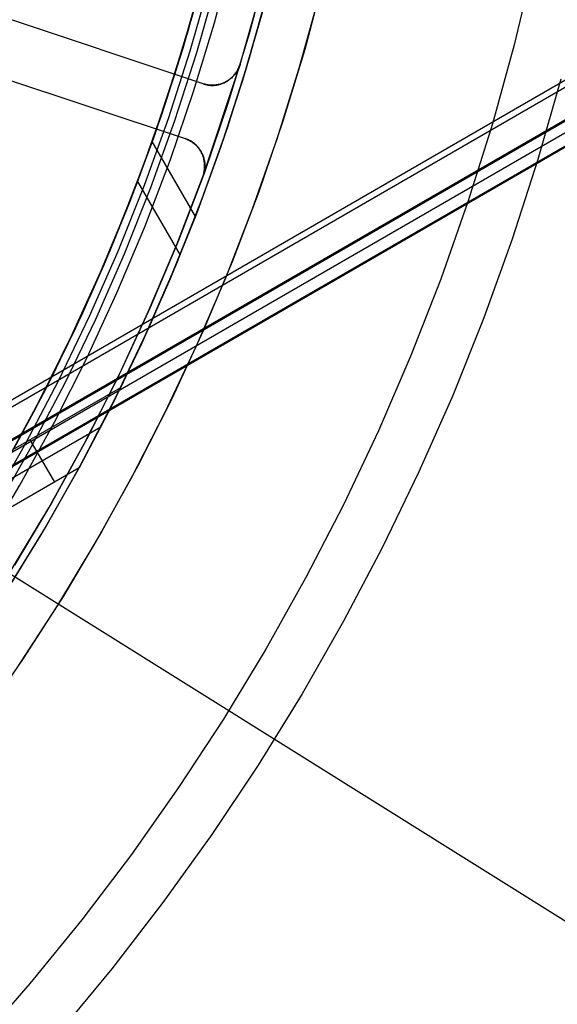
# Model space of a CAD drawing. Header units: millimetres. Extents: x 6049 to 7254, y -11340 to -10297.
# Tile 180 of 237: x 6714 to 6733, y -10734 to -10700. Entities that reach past the tile are written whole.
import ezdxf

# ---------------------------------------------------------------- set-up
doc = ezdxf.new("R2010")
doc.units = ezdxf.units.MM
doc.layers.add('color', color=7, linetype='Continuous')
doc.layers.add('luz', color=7, linetype='Continuous')

msp = doc.modelspace()

# ---------------------------------------------------------------- linework, layer by layer
at = {"color": 8, "true_color": 0x7f7f7f}
for p, q in [((6707.281, -10716.435, 82.524), (7252.877, -10401.435, 82.524)), ((6707.393, -10716.63, 82.55), (7252.989, -10401.63, 82.55)), ((7253.477, -10402.474, 81.775), (6707.881, -10717.474, 81.775)), ((7253.496, -10402.506, 77.165), (6707.9, -10717.506, 77.165)), ((7253.673, -10402.815, 80.07), (6708.077, -10717.815, 80.07)), ((7253.87, -10403.155, 78.365), (6708.274, -10718.155, 78.365)), ((6708.287, -10718.178, 78.14), (7253.883, -10403.178, 78.14)), ((6720.663, -10699.729, 46.475), (6721.302, -10697.327, 46.475)), ((6720.663, -10699.729, 46.475), (6721.302, -10697.327, 46.475)), ((6719.762, -10699.969, 67.912), (6720.404, -10697.618, 67.912)), ((6720.237, -10698.26, 89.35), (6719.57, -10700.616, 89.35)), ((6720.237, -10698.26, 46.475), (6719.57, -10700.616, 46.475)), ((6719.632, -10700.399, 88.1), (6720.285, -10698.066, 88.1)), ((6719.827, -10700.694, 89.031), (6720.497, -10698.329, 89.031)), ((6719.827, -10700.694, 89.031), (6720.497, -10698.329, 89.031)), ((6720.05, -10700.762, 88.605), (6720.723, -10698.389, 88.605)), ((6720.05, -10700.762, 88.605), (6720.723, -10698.389, 88.605)), ((6721.874, -10700.94, 68.662), (6722.553, -10698.497, 68.662)), ((6721.771, -10701.282, 47.975), (6722.461, -10698.849, 47.975)), ((6721.771, -10701.282, 89.35), (6722.461, -10698.849, 89.35)), ((6719.275, -10701.556, 88.1), (6719.969, -10699.235, 88.1)), ((6719.275, -10701.556, 88.1), (6719.969, -10699.235, 88.1)), ((6719.988, -10699.178, 81.554), (6719.309, -10701.459, 81.932)), ((6721.704, -10701.502, 82.217), (6722.353, -10699.253, 81.842)), ((6719.575, -10700.598, 74.068), (6719.924, -10699.404, 73.87)), ((6722.316, -10699.386, 74.142), (6721.635, -10701.729, 74.532)), ((6719.942, -10702.108, 46.475), (6720.663, -10699.729, 46.475)), ((6719.942, -10702.108, 46.475), (6720.663, -10699.729, 46.475)), ((6719.039, -10702.297, 67.912), (6719.762, -10699.969, 67.912)), ((6719.57, -10700.616, 89.35), (6718.821, -10702.948, 89.35)), ((6719.57, -10700.616, 46.475), (6718.821, -10702.948, 46.475)), ((6718.899, -10702.708, 88.1), (6719.632, -10700.399, 88.1)), ((6719.205, -10701.786, 74.263), (6719.575, -10700.598, 74.068)), ((6719.075, -10703.035, 89.031), (6719.827, -10700.694, 89.031)), ((6719.075, -10703.035, 89.031), (6719.827, -10700.694, 89.031)), ((6719.296, -10703.11, 88.605), (6720.05, -10700.762, 88.605)), ((6719.296, -10703.11, 88.605), (6720.05, -10700.762, 88.605)), ((6721.11, -10703.358, 68.662), (6721.874, -10700.94, 68.662)), ((6720.998, -10703.689, 47.975), (6721.771, -10701.282, 47.975)), ((6720.998, -10703.689, 89.35), (6721.771, -10701.282, 89.35)), ((6718.503, -10703.852, 88.1), (6719.275, -10701.556, 88.1)), ((6718.503, -10703.852, 88.1), (6719.275, -10701.556, 88.1)), ((6719.309, -10701.459, 81.932), (6718.555, -10703.715, 82.296)), ((6720.985, -10703.729, 82.579), (6721.704, -10701.502, 82.217)), ((6718.814, -10702.967, 74.454), (6719.205, -10701.786, 74.263)), ((6721.635, -10701.729, 74.532), (6720.876, -10704.047, 74.908)), ((6718.237, -10704.598, 67.912), (6719.039, -10702.297, 67.912)), ((6719.138, -10704.46, 46.475), (6719.942, -10702.108, 46.475)), ((6719.138, -10704.46, 46.475), (6719.942, -10702.108, 46.475)), ((6718.821, -10702.948, 89.35), (6717.992, -10705.253, 89.35)), ((6718.821, -10702.948, 46.475), (6717.992, -10705.253, 46.475)), ((6718.088, -10704.99, 88.1), (6718.899, -10702.708, 88.1)), ((6718.403, -10704.14, 74.641), (6718.814, -10702.967, 74.454)), ((6718.244, -10705.348, 89.031), (6719.075, -10703.035, 89.031)), ((6718.244, -10705.348, 89.031), (6719.075, -10703.035, 89.031)), ((6718.462, -10705.431, 88.605), (6719.296, -10703.11, 88.605)), ((6718.462, -10705.431, 88.605), (6719.296, -10703.11, 88.605)), ((6720.263, -10705.748, 68.662), (6721.11, -10703.358, 68.662)), ((6720.143, -10706.068, 47.975), (6720.998, -10703.689, 47.975)), ((6720.143, -10706.068, 89.35), (6720.998, -10703.689, 89.35)), ((6717.653, -10706.121, 88.1), (6718.503, -10703.852, 88.1)), ((6717.653, -10706.121, 88.1), (6718.503, -10703.852, 88.1)), ((6718.555, -10703.715, 82.296), (6717.727, -10705.941, 82.645)), ((6720.005, -10706.428, 75.283), (6718.511, -10703.84, 74.593)), ((6720.876, -10704.047, 74.908), (6720.041, -10706.335, 75.269)), ((6720.195, -10705.929, 82.928), (6720.985, -10703.729, 82.579)), ((6717.972, -10705.305, 74.824), (6718.403, -10704.14, 74.641)), ((6717.356, -10706.871, 67.912), (6718.237, -10704.598, 67.912)), ((6718.254, -10706.783, 46.475), (6719.138, -10704.46, 46.475)), ((6718.254, -10706.784, 46.475), (6719.138, -10704.46, 46.475)), ((6717.199, -10707.244, 88.1), (6718.088, -10704.99, 88.1)), ((6717.992, -10705.253, 89.35), (6717.084, -10707.527, 89.35)), ((6717.992, -10705.253, 46.475), (6717.084, -10707.527, 46.475)), ((6717.332, -10707.631, 89.031), (6718.244, -10705.348, 89.031)), ((6717.332, -10707.631, 89.031), (6718.244, -10705.348, 89.031)), ((6717.521, -10706.461, 75.003), (6717.972, -10705.305, 74.824)), ((6718.005, -10705.219, 82.533), (6719.475, -10707.765, 83.212)), ((6717.547, -10707.721, 88.605), (6718.462, -10705.431, 88.605)), ((6717.547, -10707.721, 88.605), (6718.462, -10705.431, 88.605)), ((6719.334, -10708.107, 68.662), (6720.263, -10705.748, 68.662)), ((6717.727, -10705.941, 82.645), (6716.826, -10708.134, 82.98)), ((6719.205, -10708.417, 47.975), (6720.143, -10706.068, 47.975)), ((6719.205, -10708.417, 89.35), (6720.143, -10706.068, 89.35)), ((6719.337, -10708.1, 83.263), (6720.195, -10705.929, 82.928)), ((6716.726, -10708.359, 88.1), (6717.653, -10706.121, 88.1)), ((6716.726, -10708.359, 88.1), (6717.653, -10706.121, 88.1)), ((6720.041, -10706.335, 75.269), (6719.132, -10708.591, 75.615)), ((6717.05, -10707.608, 75.178), (6717.521, -10706.461, 75.003)), ((6716.397, -10709.111, 67.912), (6717.356, -10706.871, 67.912)), ((6717.289, -10709.074, 46.475), (6718.254, -10706.783, 46.475)), ((6717.289, -10709.075, 46.475), (6718.254, -10706.784, 46.475)), ((6717.084, -10707.527, 89.35), (6716.098, -10709.769, 89.35)), ((6717.084, -10707.527, 46.475), (6716.098, -10709.769, 46.475)), ((6716.343, -10709.882, 89.031), (6717.332, -10707.631, 89.031)), ((6716.343, -10709.882, 89.031), (6717.332, -10707.631, 89.031)), ((6716.555, -10709.979, 88.605), (6717.547, -10707.721, 88.605)), ((6716.555, -10709.979, 88.605), (6717.547, -10707.721, 88.605)), ((6716.56, -10708.745, 75.349), (6717.05, -10707.608, 75.178)), ((6716.826, -10708.134, 82.98), (6715.856, -10710.291, 83.299)), ((6718.324, -10710.433, 68.662), (6719.334, -10708.107, 68.662)), ((6718.413, -10710.237, 83.583), (6719.337, -10708.1, 83.263)), ((6715.723, -10710.563, 88.1), (6716.726, -10708.359, 88.1)), ((6715.723, -10710.563, 88.1), (6716.726, -10708.359, 88.1)), ((6718.188, -10710.731, 47.975), (6719.205, -10708.417, 47.975)), ((6718.188, -10710.731, 89.35), (6719.205, -10708.417, 89.35)), ((6716.051, -10709.872, 75.516), (6716.56, -10708.745, 75.349)), ((6719.132, -10708.591, 75.615), (6718.151, -10710.81, 75.945)), ((6715.362, -10711.318, 67.912), (6716.397, -10709.111, 67.912)), ((6716.246, -10711.331, 46.475), (6717.289, -10709.074, 46.475)), ((6716.246, -10711.331, 46.475), (6717.289, -10709.075, 46.475)), ((6716.098, -10709.769, 89.35), (6715.036, -10711.976, 89.35)), ((6716.098, -10709.769, 46.475), (6715.036, -10711.976, 46.475)), ((6715.276, -10712.096, 89.031), (6716.343, -10709.882, 89.031)), ((6715.276, -10712.096, 89.031), (6716.343, -10709.882, 89.031)), ((6715.484, -10712.201, 88.605), (6716.555, -10709.979, 88.605)), ((6715.484, -10712.201, 88.605), (6716.555, -10709.979, 88.605)), ((6715.523, -10710.989, 75.678), (6716.051, -10709.872, 75.516)), ((6715.856, -10710.291, 83.299), (6714.817, -10712.408, 83.602)), ((6717.234, -10712.723, 68.662), (6718.324, -10710.433, 68.662)), ((6717.423, -10712.339, 83.889), (6718.413, -10710.237, 83.583)), ((6714.646, -10712.733, 88.1), (6715.723, -10710.563, 88.1)), ((6714.646, -10712.733, 88.1), (6715.723, -10710.563, 88.1)), ((6717.091, -10713.009, 47.975), (6718.188, -10710.731, 47.975)), ((6717.091, -10713.009, 89.35), (6718.188, -10710.731, 89.35)), ((6718.151, -10710.81, 75.945), (6717.101, -10712.989, 76.26)), ((6714.976, -10712.094, 75.836), (6715.523, -10710.989, 75.678)), ((6714.252, -10713.488, 67.912), (6715.362, -10711.318, 67.912)), ((6715.125, -10713.549, 46.475), (6716.246, -10711.331, 46.475)), ((6715.125, -10713.549, 46.475), (6716.246, -10711.331, 46.475)), ((6715.036, -10711.976, 89.35), (6713.898, -10714.144, 89.35)), ((6715.036, -10711.976, 46.475), (6713.898, -10714.144, 46.475)), ((6714.134, -10714.273, 89.031), (6715.276, -10712.096, 89.031)), ((6714.134, -10714.273, 89.031), (6715.276, -10712.096, 89.031)), ((6714.338, -10714.385, 88.605), (6715.484, -10712.201, 88.605)), ((6714.338, -10714.385, 88.605), (6715.484, -10712.201, 88.605)), ((6714.412, -10713.187, 75.989), (6714.976, -10712.094, 75.836)), ((6713.712, -10714.482, 83.889), (6717.423, -10712.339, 83.889)), ((6714.817, -10712.408, 83.602), (6713.712, -10714.482, 83.889)), ((6715.983, -10715.125, 76.558), (6717.423, -10712.339, 83.889)), ((6713.495, -10714.864, 88.1), (6714.646, -10712.733, 88.1)), ((6713.495, -10714.864, 88.1), (6714.646, -10712.733, 88.1)), ((6716.065, -10714.973, 68.662), (6717.234, -10712.723, 68.662)), ((6713.83, -10714.268, 76.138), (6714.412, -10713.187, 75.989)), ((6715.916, -10715.248, 47.975), (6717.091, -10713.009, 47.975)), ((6715.916, -10715.248, 89.35), (6717.091, -10713.009, 89.35)), ((6717.101, -10712.989, 76.26), (6715.983, -10715.125, 76.558)), ((6713.068, -10715.618, 67.912), (6714.252, -10713.488, 67.912)), ((6713.928, -10715.728, 46.475), (6715.125, -10713.549, 46.475)), ((6713.928, -10715.728, 46.475), (6715.125, -10713.549, 46.475)), ((6716.73, -10713.716, 80.224), (6712.882, -10715.938, 80.224)), ((6714.279, -10714.154, 83.889), (6715.125, -10715.62, 76.558)), ((6712.917, -10716.409, 89.031), (6714.134, -10714.273, 89.031)), ((6712.917, -10716.409, 89.031), (6714.134, -10714.273, 89.031)), ((6713.117, -10716.528, 88.605), (6714.338, -10714.385, 88.605)), ((6713.117, -10716.528, 88.605), (6714.338, -10714.385, 88.605)), ((6715.983, -10715.125, 76.558), (6711.98, -10717.436, 76.558)), ((6714.664, -10717.445, 47.975), (6715.916, -10715.248, 47.975)), ((6714.664, -10717.445, 89.35), (6715.916, -10715.248, 89.35)), ((6714.819, -10717.182, 68.662), (6716.065, -10714.973, 68.662)), ((6712.656, -10717.864, 46.475), (6713.928, -10715.728, 46.475)), ((6712.656, -10717.864, 46.475), (6713.928, -10715.728, 46.475)), ((6713.497, -10719.346, 68.662), (6714.819, -10717.182, 68.662)), ((6713.337, -10719.597, 47.975), (6714.664, -10717.445, 47.975)), ((6713.337, -10719.597, 89.35), (6714.664, -10717.445, 89.35))]:
    msp.add_line(p, q, dxfattribs=at)
at = {"layer": 'color'}
for p, q in [((6722.513, -10697.671, 43.5), (6721.864, -10700.106, 43.5)), ((6721.864, -10700.106, 43.5), (6721.131, -10702.518, 43.5)), ((6721.131, -10702.518, 43.5), (6720.316, -10704.902, 43.5)), ((6720.316, -10704.902, 43.5), (6719.419, -10707.257, 43.5)), ((6719.419, -10707.257, 43.5), (6718.441, -10709.58, 43.5)), ((6718.441, -10709.58, 43.5), (6717.383, -10711.867, 43.5)), ((6717.383, -10711.867, 43.5), (6716.248, -10714.117, 43.5)), ((6716.248, -10714.117, 43.5), (6715.035, -10716.326, 43.5)), ((6715.035, -10716.326, 43.5), (6713.747, -10718.492, 43.5))]:
    msp.add_line(p, q, dxfattribs=at)
at = {"layer": 'color', "color": 254, "true_color": 0xcad1ee}
for p, q in [((6722.513, -10697.671, 43.5), (6721.864, -10700.106, 43.5)), ((6722.513, -10697.671, 33.399), (6721.864, -10700.106, 33.399)), ((6722.513, -10697.671, 43.5), (6721.864, -10700.106, 43.5)), ((6731.689, -10697.735, 17.309), (6731.032, -10700.491, 17.309)), ((6724.454, -10698.153, 43.5), (6723.787, -10700.655, 43.5)), ((6724.454, -10698.153, 32.973), (6723.787, -10700.655, 32.973)), ((6724.454, -10698.153, 43.5), (6723.787, -10700.655, 43.5)), ((6720.277, -10701.837, 30.3), (6711.258, -10698.84, 30.3)), ((6720.277, -10701.837, 23.734), (6711.258, -10698.84, 27.784)), ((6720.277, -10701.837, 30.3), (6711.258, -10698.84, 30.3)), ((6720.277, -10701.837, 23.734), (6711.258, -10698.84, 27.784)), ((6721.55, -10701.177, 23.298), (6722.24, -10698.736, 23.298)), ((6721.55, -10701.177, 23.298), (6722.24, -10698.736, 23.298)), ((6723.599, -10701.303, 22.446), (6724.281, -10698.835, 22.446)), ((6723.599, -10701.303, 22.446), (6724.281, -10698.835, 22.446)), ((6720.277, -10701.837, 27.017), (6712.966, -10699.408, 27.017)), ((6721.864, -10700.106, 43.5), (6721.131, -10702.518, 43.5)), ((6721.864, -10700.106, 33.399), (6721.131, -10702.518, 33.399)), ((6721.864, -10700.106, 43.5), (6721.131, -10702.518, 43.5)), ((6715.767, -10700.339, 25.759), (6715.767, -10700.339, 30.3)), ((6731.032, -10700.491, 17.309), (6730.279, -10703.222, 17.309)), ((6710.627, -10700.738, 30.3), (6719.647, -10703.735, 30.3)), ((6710.627, -10700.738, 30.3), (6719.647, -10703.735, 30.3)), ((6710.627, -10700.738, 27.784), (6719.647, -10703.735, 23.733)), ((6710.627, -10700.738, 27.784), (6719.647, -10703.735, 23.733)), ((6723.787, -10700.655, 43.5), (6723.035, -10703.132, 43.5)), ((6723.787, -10700.655, 32.973), (6723.035, -10703.132, 32.973)), ((6723.787, -10700.655, 43.5), (6723.035, -10703.132, 43.5)), ((6712.336, -10701.306, 27.017), (6719.647, -10703.735, 27.017)), ((6720.271, -10705.026, 30.3), (6721.55, -10701.177, 30.3)), ((6720.271, -10705.026, 30.3), (6721.55, -10701.177, 30.3)), ((6721.477, -10701.342, 23.307), (6721.493, -10701.31, 23.305)), ((6721.477, -10701.342, 23.307), (6721.493, -10701.31, 23.305)), ((6721.5, -10701.307, 30.3), (6721.485, -10701.338, 30.3)), ((6721.5, -10701.307, 30.3), (6721.485, -10701.338, 30.3)), ((6721.5, -10701.307, 26.799), (6721.485, -10701.338, 26.799)), ((6721.493, -10701.31, 23.305), (6721.509, -10701.278, 23.302)), ((6721.493, -10701.31, 23.305), (6721.509, -10701.278, 23.302)), ((6721.514, -10701.275, 30.3), (6721.5, -10701.307, 30.3)), ((6721.514, -10701.275, 30.3), (6721.5, -10701.307, 30.3)), ((6721.514, -10701.275, 26.799), (6721.5, -10701.307, 26.799)), ((6721.509, -10701.278, 23.302), (6721.524, -10701.245, 23.301)), ((6721.509, -10701.278, 23.302), (6721.524, -10701.245, 23.301)), ((6721.527, -10701.243, 30.3), (6721.514, -10701.275, 30.3)), ((6721.527, -10701.243, 30.3), (6721.514, -10701.275, 30.3)), ((6721.527, -10701.243, 26.799), (6721.514, -10701.275, 26.799)), ((6721.524, -10701.245, 23.301), (6721.537, -10701.211, 23.299)), ((6721.524, -10701.245, 23.301), (6721.537, -10701.211, 23.299)), ((6721.539, -10701.21, 30.3), (6721.527, -10701.243, 30.3)), ((6721.539, -10701.21, 30.3), (6721.527, -10701.243, 30.3)), ((6721.539, -10701.21, 26.799), (6721.527, -10701.243, 26.799)), ((6721.537, -10701.211, 23.299), (6721.55, -10701.177, 23.298)), ((6721.537, -10701.211, 23.299), (6721.55, -10701.177, 23.298)), ((6721.55, -10701.177, 30.3), (6721.539, -10701.21, 30.3)), ((6721.55, -10701.177, 30.3), (6721.539, -10701.21, 30.3)), ((6721.55, -10701.177, 26.799), (6721.539, -10701.21, 26.799)), ((6721.55, -10701.177, 30.3), (6721.55, -10701.177, 23.298)), ((6721.55, -10701.177, 30.3), (6721.55, -10701.177, 23.298)), ((6722.833, -10703.747, 22.446), (6723.599, -10701.303, 22.446)), ((6722.833, -10703.747, 22.446), (6723.599, -10701.303, 22.446)), ((6721.227, -10701.661, 30.3), (6721.199, -10701.683, 30.3)), ((6721.227, -10701.661, 30.3), (6721.199, -10701.683, 30.3)), ((6721.227, -10701.661, 26.799), (6721.199, -10701.683, 26.799)), ((6721.206, -10701.672, 23.377), (6721.233, -10701.649, 23.369)), ((6721.206, -10701.672, 23.377), (6721.233, -10701.649, 23.369)), ((6721.253, -10701.639, 30.3), (6721.227, -10701.661, 30.3)), ((6721.253, -10701.639, 30.3), (6721.227, -10701.661, 30.3)), ((6721.253, -10701.639, 26.799), (6721.227, -10701.661, 26.799)), ((6721.233, -10701.649, 23.369), (6721.259, -10701.625, 23.361)), ((6721.233, -10701.649, 23.369), (6721.259, -10701.625, 23.361)), ((6721.279, -10701.615, 30.3), (6721.253, -10701.639, 30.3)), ((6721.279, -10701.615, 30.3), (6721.253, -10701.639, 30.3)), ((6721.279, -10701.615, 26.799), (6721.253, -10701.639, 26.799)), ((6721.259, -10701.625, 23.361), (6721.285, -10701.601, 23.353)), ((6721.259, -10701.625, 23.361), (6721.285, -10701.601, 23.353)), ((6721.304, -10701.591, 30.3), (6721.279, -10701.615, 30.3)), ((6721.304, -10701.591, 30.3), (6721.279, -10701.615, 30.3)), ((6721.304, -10701.591, 26.799), (6721.279, -10701.615, 26.799)), ((6721.285, -10701.601, 23.353), (6721.309, -10701.575, 23.347)), ((6721.285, -10701.601, 23.353), (6721.309, -10701.575, 23.347)), ((6721.328, -10701.566, 30.3), (6721.304, -10701.591, 30.3)), ((6721.328, -10701.566, 30.3), (6721.304, -10701.591, 30.3)), ((6721.328, -10701.566, 26.799), (6721.304, -10701.591, 26.799)), ((6721.309, -10701.575, 23.347), (6721.333, -10701.549, 23.34)), ((6721.309, -10701.575, 23.347), (6721.333, -10701.549, 23.34)), ((6721.351, -10701.54, 30.3), (6721.328, -10701.566, 30.3)), ((6721.351, -10701.54, 30.3), (6721.328, -10701.566, 30.3)), ((6721.351, -10701.54, 26.799), (6721.328, -10701.566, 26.799)), ((6721.333, -10701.549, 23.34), (6721.357, -10701.521, 23.334)), ((6721.333, -10701.549, 23.34), (6721.357, -10701.521, 23.334)), ((6721.373, -10701.513, 30.3), (6721.351, -10701.54, 30.3)), ((6721.373, -10701.513, 30.3), (6721.351, -10701.54, 30.3)), ((6721.373, -10701.513, 26.799), (6721.351, -10701.54, 26.799)), ((6721.357, -10701.521, 23.334), (6721.379, -10701.493, 23.328)), ((6721.357, -10701.521, 23.334), (6721.379, -10701.493, 23.328)), ((6721.394, -10701.486, 30.3), (6721.373, -10701.513, 30.3)), ((6721.394, -10701.486, 30.3), (6721.373, -10701.513, 30.3)), ((6721.394, -10701.486, 26.799), (6721.373, -10701.513, 26.799)), ((6721.379, -10701.493, 23.328), (6721.4, -10701.465, 23.323)), ((6721.379, -10701.493, 23.328), (6721.4, -10701.465, 23.323)), ((6721.414, -10701.457, 30.3), (6721.394, -10701.486, 30.3)), ((6721.414, -10701.457, 30.3), (6721.394, -10701.486, 30.3)), ((6721.414, -10701.457, 26.799), (6721.394, -10701.486, 26.799)), ((6721.4, -10701.465, 23.323), (6721.421, -10701.435, 23.319)), ((6721.4, -10701.465, 23.323), (6721.421, -10701.435, 23.319)), ((6721.434, -10701.429, 30.3), (6721.414, -10701.457, 30.3)), ((6721.434, -10701.429, 30.3), (6721.414, -10701.457, 30.3)), ((6721.434, -10701.429, 26.799), (6721.414, -10701.457, 26.799)), ((6721.421, -10701.435, 23.319), (6721.44, -10701.405, 23.314)), ((6721.421, -10701.435, 23.319), (6721.44, -10701.405, 23.314)), ((6721.452, -10701.399, 30.3), (6721.434, -10701.429, 30.3)), ((6721.452, -10701.399, 30.3), (6721.434, -10701.429, 30.3)), ((6721.452, -10701.399, 26.799), (6721.434, -10701.429, 26.799)), ((6721.44, -10701.405, 23.314), (6721.459, -10701.374, 23.311)), ((6721.44, -10701.405, 23.314), (6721.459, -10701.374, 23.311)), ((6721.469, -10701.369, 30.3), (6721.452, -10701.399, 30.3)), ((6721.469, -10701.369, 30.3), (6721.452, -10701.399, 30.3)), ((6721.469, -10701.369, 26.799), (6721.452, -10701.399, 26.799)), ((6721.459, -10701.374, 23.311), (6721.477, -10701.342, 23.307)), ((6721.459, -10701.374, 23.311), (6721.477, -10701.342, 23.307)), ((6721.485, -10701.338, 30.3), (6721.469, -10701.369, 30.3)), ((6721.485, -10701.338, 30.3), (6721.469, -10701.369, 30.3)), ((6721.485, -10701.338, 26.799), (6721.469, -10701.369, 26.799)), ((6720.31, -10701.847, 30.3), (6720.277, -10701.837, 30.3)), ((6720.277, -10701.837, 30.3), (6720.277, -10701.837, 23.734)), ((6720.277, -10701.837, 23.734), (6720.308, -10701.848, 23.719)), ((6720.31, -10701.847, 30.3), (6720.277, -10701.837, 30.3)), ((6720.277, -10701.837, 30.3), (6720.277, -10701.837, 23.734)), ((6720.277, -10701.837, 23.734), (6720.308, -10701.848, 23.719)), ((6720.31, -10701.847, 26.799), (6720.277, -10701.837, 26.799)), ((6720.308, -10701.848, 23.719), (6720.34, -10701.858, 23.705)), ((6720.308, -10701.848, 23.719), (6720.34, -10701.858, 23.705)), ((6720.344, -10701.857, 30.3), (6720.31, -10701.847, 30.3)), ((6720.344, -10701.857, 30.3), (6720.31, -10701.847, 30.3)), ((6720.344, -10701.857, 26.799), (6720.31, -10701.847, 26.799)), ((6720.34, -10701.858, 23.705), (6720.372, -10701.867, 23.691)), ((6720.34, -10701.858, 23.705), (6720.372, -10701.867, 23.691)), ((6720.377, -10701.865, 30.3), (6720.344, -10701.857, 30.3)), ((6720.377, -10701.865, 30.3), (6720.344, -10701.857, 30.3)), ((6720.377, -10701.865, 26.799), (6720.344, -10701.857, 26.799)), ((6720.372, -10701.867, 23.691), (6720.405, -10701.875, 23.677)), ((6720.372, -10701.867, 23.691), (6720.405, -10701.875, 23.677)), ((6720.411, -10701.872, 30.3), (6720.377, -10701.865, 30.3)), ((6720.411, -10701.872, 30.3), (6720.377, -10701.865, 30.3)), ((6720.411, -10701.872, 26.799), (6720.377, -10701.865, 26.799)), ((6720.405, -10701.875, 23.677), (6720.438, -10701.881, 23.663)), ((6720.405, -10701.875, 23.677), (6720.438, -10701.881, 23.663)), ((6720.446, -10701.877, 30.3), (6720.411, -10701.872, 30.3)), ((6720.446, -10701.877, 30.3), (6720.411, -10701.872, 30.3)), ((6720.446, -10701.877, 26.799), (6720.411, -10701.872, 26.799)), ((6720.438, -10701.881, 23.663), (6720.471, -10701.887, 23.649)), ((6720.438, -10701.881, 23.663), (6720.471, -10701.887, 23.649)), ((6720.48, -10701.882, 30.3), (6720.446, -10701.877, 30.3)), ((6720.48, -10701.882, 30.3), (6720.446, -10701.877, 30.3)), ((6720.48, -10701.882, 26.799), (6720.446, -10701.877, 26.799)), ((6720.471, -10701.887, 23.649), (6720.504, -10701.891, 23.635)), ((6720.471, -10701.887, 23.649), (6720.504, -10701.891, 23.635)), ((6720.515, -10701.885, 30.3), (6720.48, -10701.882, 30.3)), ((6720.515, -10701.885, 30.3), (6720.48, -10701.882, 30.3)), ((6720.515, -10701.885, 26.799), (6720.48, -10701.882, 26.799)), ((6720.504, -10701.891, 23.635), (6720.537, -10701.893, 23.621)), ((6720.504, -10701.891, 23.635), (6720.537, -10701.893, 23.621)), ((6720.55, -10701.887, 30.3), (6720.515, -10701.885, 30.3)), ((6720.55, -10701.887, 30.3), (6720.515, -10701.885, 30.3)), ((6720.55, -10701.887, 26.799), (6720.515, -10701.885, 26.799)), ((6720.537, -10701.893, 23.621), (6720.571, -10701.895, 23.607)), ((6720.537, -10701.893, 23.621), (6720.571, -10701.895, 23.607)), ((6720.584, -10701.888, 30.3), (6720.55, -10701.887, 30.3)), ((6720.584, -10701.888, 30.3), (6720.55, -10701.887, 30.3)), ((6720.584, -10701.888, 26.799), (6720.55, -10701.887, 26.799)), ((6720.571, -10701.895, 23.607), (6720.604, -10701.895, 23.593)), ((6720.571, -10701.895, 23.607), (6720.604, -10701.895, 23.593)), ((6720.619, -10701.888, 30.3), (6720.584, -10701.888, 30.3)), ((6720.619, -10701.888, 30.3), (6720.584, -10701.888, 30.3)), ((6720.619, -10701.888, 26.799), (6720.584, -10701.888, 26.799)), ((6720.604, -10701.895, 23.593), (6720.638, -10701.894, 23.58)), ((6720.604, -10701.895, 23.593), (6720.638, -10701.894, 23.58)), ((6720.654, -10701.886, 30.3), (6720.619, -10701.888, 30.3)), ((6720.654, -10701.886, 30.3), (6720.619, -10701.888, 30.3)), ((6720.654, -10701.886, 26.799), (6720.619, -10701.888, 26.799)), ((6720.638, -10701.894, 23.58), (6720.672, -10701.892, 23.566)), ((6720.638, -10701.894, 23.58), (6720.672, -10701.892, 23.566)), ((6720.688, -10701.883, 30.3), (6720.654, -10701.886, 30.3)), ((6720.688, -10701.883, 30.3), (6720.654, -10701.886, 30.3)), ((6720.688, -10701.883, 26.799), (6720.654, -10701.886, 26.799)), ((6720.672, -10701.892, 23.566), (6720.705, -10701.888, 23.553)), ((6720.672, -10701.892, 23.566), (6720.705, -10701.888, 23.553)), ((6720.723, -10701.88, 30.3), (6720.688, -10701.883, 30.3)), ((6720.723, -10701.88, 30.3), (6720.688, -10701.883, 30.3)), ((6720.723, -10701.88, 26.799), (6720.688, -10701.883, 26.799)), ((6720.705, -10701.888, 23.553), (6720.739, -10701.884, 23.54)), ((6720.705, -10701.888, 23.553), (6720.739, -10701.884, 23.54)), ((6720.757, -10701.874, 30.3), (6720.723, -10701.88, 30.3)), ((6720.757, -10701.874, 30.3), (6720.723, -10701.88, 30.3)), ((6720.757, -10701.874, 26.799), (6720.723, -10701.88, 26.799)), ((6720.739, -10701.884, 23.54), (6720.772, -10701.878, 23.527)), ((6720.739, -10701.884, 23.54), (6720.772, -10701.878, 23.527)), ((6720.791, -10701.868, 30.3), (6720.757, -10701.874, 30.3)), ((6720.791, -10701.868, 30.3), (6720.757, -10701.874, 30.3)), ((6720.791, -10701.868, 26.799), (6720.757, -10701.874, 26.799)), ((6720.772, -10701.878, 23.527), (6720.805, -10701.871, 23.515)), ((6720.772, -10701.878, 23.527), (6720.805, -10701.871, 23.515)), ((6720.825, -10701.861, 30.3), (6720.791, -10701.868, 30.3)), ((6720.825, -10701.861, 30.3), (6720.791, -10701.868, 30.3)), ((6720.825, -10701.861, 26.799), (6720.791, -10701.868, 26.799)), ((6720.805, -10701.871, 23.515), (6720.839, -10701.862, 23.502)), ((6720.805, -10701.871, 23.515), (6720.839, -10701.862, 23.502)), ((6720.859, -10701.852, 30.3), (6720.825, -10701.861, 30.3)), ((6720.859, -10701.852, 30.3), (6720.825, -10701.861, 30.3)), ((6720.859, -10701.852, 26.799), (6720.825, -10701.861, 26.799)), ((6720.839, -10701.862, 23.502), (6720.871, -10701.853, 23.49)), ((6720.839, -10701.862, 23.502), (6720.871, -10701.853, 23.49)), ((6720.892, -10701.842, 30.3), (6720.859, -10701.852, 30.3)), ((6720.892, -10701.842, 30.3), (6720.859, -10701.852, 30.3)), ((6720.892, -10701.842, 26.799), (6720.859, -10701.852, 26.799)), ((6720.871, -10701.853, 23.49), (6720.904, -10701.842, 23.478)), ((6720.871, -10701.853, 23.49), (6720.904, -10701.842, 23.478)), ((6720.925, -10701.831, 30.3), (6720.892, -10701.842, 30.3)), ((6720.925, -10701.831, 30.3), (6720.892, -10701.842, 30.3)), ((6720.925, -10701.831, 26.799), (6720.892, -10701.842, 26.799)), ((6720.904, -10701.842, 23.478), (6720.936, -10701.83, 23.467)), ((6720.904, -10701.842, 23.478), (6720.936, -10701.83, 23.467)), ((6720.958, -10701.819, 30.3), (6720.925, -10701.831, 30.3)), ((6720.958, -10701.819, 30.3), (6720.925, -10701.831, 30.3)), ((6720.958, -10701.819, 26.799), (6720.925, -10701.831, 26.799)), ((6720.936, -10701.83, 23.467), (6720.968, -10701.817, 23.455)), ((6720.936, -10701.83, 23.467), (6720.968, -10701.817, 23.455)), ((6720.99, -10701.806, 30.3), (6720.958, -10701.819, 30.3)), ((6720.99, -10701.806, 30.3), (6720.958, -10701.819, 30.3)), ((6720.99, -10701.806, 26.799), (6720.958, -10701.819, 26.799)), ((6720.968, -10701.817, 23.455), (6720.999, -10701.803, 23.444)), ((6720.968, -10701.817, 23.455), (6720.999, -10701.803, 23.444)), ((6721.022, -10701.791, 30.3), (6720.99, -10701.806, 30.3)), ((6721.022, -10701.791, 30.3), (6720.99, -10701.806, 30.3)), ((6721.022, -10701.791, 26.799), (6720.99, -10701.806, 26.799)), ((6720.999, -10701.803, 23.444), (6721.03, -10701.787, 23.434)), ((6720.999, -10701.803, 23.444), (6721.03, -10701.787, 23.434)), ((6721.053, -10701.776, 30.3), (6721.022, -10701.791, 30.3)), ((6721.053, -10701.776, 30.3), (6721.022, -10701.791, 30.3)), ((6721.053, -10701.776, 26.799), (6721.022, -10701.791, 26.799)), ((6721.03, -10701.787, 23.434), (6721.061, -10701.771, 23.423)), ((6721.03, -10701.787, 23.434), (6721.061, -10701.771, 23.423)), ((6721.04, -10701.782, 30.3), (6721.04, -10701.782, 23.43)), ((6721.083, -10701.759, 30.3), (6721.053, -10701.776, 30.3)), ((6721.083, -10701.759, 30.3), (6721.053, -10701.776, 30.3)), ((6721.083, -10701.759, 26.799), (6721.053, -10701.776, 26.799)), ((6721.061, -10701.771, 23.423), (6721.091, -10701.753, 23.413)), ((6721.061, -10701.771, 23.423), (6721.091, -10701.753, 23.413)), ((6721.113, -10701.742, 30.3), (6721.083, -10701.759, 30.3)), ((6721.113, -10701.742, 30.3), (6721.083, -10701.759, 30.3)), ((6721.113, -10701.742, 26.799), (6721.083, -10701.759, 26.799)), ((6721.091, -10701.753, 23.413), (6721.121, -10701.734, 23.403)), ((6721.091, -10701.753, 23.413), (6721.121, -10701.734, 23.403)), ((6721.143, -10701.723, 30.3), (6721.113, -10701.742, 30.3)), ((6721.143, -10701.723, 30.3), (6721.113, -10701.742, 30.3)), ((6721.143, -10701.723, 26.799), (6721.113, -10701.742, 26.799)), ((6721.121, -10701.734, 23.403), (6721.15, -10701.714, 23.394)), ((6721.121, -10701.734, 23.403), (6721.15, -10701.714, 23.394)), ((6721.171, -10701.703, 30.3), (6721.143, -10701.723, 30.3)), ((6721.171, -10701.703, 30.3), (6721.143, -10701.723, 30.3)), ((6721.171, -10701.703, 26.799), (6721.143, -10701.723, 26.799)), ((6721.15, -10701.714, 23.394), (6721.178, -10701.694, 23.385)), ((6721.15, -10701.714, 23.394), (6721.178, -10701.694, 23.385)), ((6721.199, -10701.683, 30.3), (6721.171, -10701.703, 30.3)), ((6721.199, -10701.683, 30.3), (6721.171, -10701.703, 30.3)), ((6721.199, -10701.683, 26.799), (6721.171, -10701.703, 26.799)), ((6721.178, -10701.694, 23.385), (6721.206, -10701.672, 23.377)), ((6721.178, -10701.694, 23.385), (6721.206, -10701.672, 23.377)), ((6732.65, -10701.676, 18.688), (6731.857, -10704.459, 18.688)), ((6715.137, -10702.237, 25.759), (6715.137, -10702.237, 30.3)), ((6721.131, -10702.518, 43.5), (6720.316, -10704.902, 43.5)), ((6721.131, -10702.518, 33.399), (6720.316, -10704.902, 33.399)), ((6721.131, -10702.518, 43.5), (6720.316, -10704.902, 43.5)), ((6723.035, -10703.132, 43.5), (6722.197, -10705.582, 43.5)), ((6723.035, -10703.132, 32.973), (6722.197, -10705.582, 32.973)), ((6723.035, -10703.132, 43.5), (6722.197, -10705.582, 43.5)), ((6730.279, -10703.222, 17.309), (6729.433, -10705.926, 17.309)), ((6719.647, -10703.735, 30.3), (6719.679, -10703.747, 30.3)), ((6719.647, -10703.735, 23.733), (6719.647, -10703.735, 30.3)), ((6719.647, -10703.735, 30.3), (6719.679, -10703.747, 30.3)), ((6719.647, -10703.735, 23.733), (6719.647, -10703.735, 30.3)), ((6719.679, -10703.745, 23.719), (6719.647, -10703.735, 23.733)), ((6719.647, -10703.735, 26.799), (6719.679, -10703.747, 26.799)), ((6719.679, -10703.745, 23.719), (6719.647, -10703.735, 23.733)), ((6719.71, -10703.756, 23.705), (6719.679, -10703.745, 23.719)), ((6719.71, -10703.756, 23.705), (6719.679, -10703.745, 23.719)), ((6719.679, -10703.747, 30.3), (6719.712, -10703.759, 30.3)), ((6719.679, -10703.747, 30.3), (6719.712, -10703.759, 30.3)), ((6719.679, -10703.747, 26.799), (6719.712, -10703.759, 26.799)), ((6719.741, -10703.768, 23.691), (6719.71, -10703.756, 23.705)), ((6719.741, -10703.768, 23.691), (6719.71, -10703.756, 23.705)), ((6719.712, -10703.759, 30.3), (6719.744, -10703.773, 30.3)), ((6719.712, -10703.759, 30.3), (6719.744, -10703.773, 30.3)), ((6719.712, -10703.759, 26.799), (6719.744, -10703.773, 26.799)), ((6719.772, -10703.781, 23.677), (6719.741, -10703.768, 23.691)), ((6719.772, -10703.781, 23.677), (6719.741, -10703.768, 23.691)), ((6719.744, -10703.773, 30.3), (6719.775, -10703.788, 30.3)), ((6719.744, -10703.773, 30.3), (6719.775, -10703.788, 30.3)), ((6719.744, -10703.773, 26.799), (6719.775, -10703.788, 26.799)), ((6719.802, -10703.796, 23.663), (6719.772, -10703.781, 23.677)), ((6719.802, -10703.796, 23.663), (6719.772, -10703.781, 23.677)), ((6719.775, -10703.788, 30.3), (6719.806, -10703.804, 30.3)), ((6719.775, -10703.788, 30.3), (6719.806, -10703.804, 30.3)), ((6719.775, -10703.788, 26.799), (6719.806, -10703.804, 26.799)), ((6719.831, -10703.811, 23.649), (6719.802, -10703.796, 23.663)), ((6719.831, -10703.811, 23.649), (6719.802, -10703.796, 23.663)), ((6719.806, -10703.804, 30.3), (6719.836, -10703.821, 30.3)), ((6719.806, -10703.804, 30.3), (6719.836, -10703.821, 30.3)), ((6719.806, -10703.804, 26.799), (6719.836, -10703.821, 26.799)), ((6719.86, -10703.828, 23.635), (6719.831, -10703.811, 23.649)), ((6719.86, -10703.828, 23.635), (6719.831, -10703.811, 23.649)), ((6719.836, -10703.821, 30.3), (6719.866, -10703.839, 30.3)), ((6719.836, -10703.821, 30.3), (6719.866, -10703.839, 30.3)), ((6719.836, -10703.821, 26.799), (6719.866, -10703.839, 26.799)), ((6719.889, -10703.846, 23.621), (6719.86, -10703.828, 23.635)), ((6719.889, -10703.846, 23.621), (6719.86, -10703.828, 23.635)), ((6719.866, -10703.839, 30.3), (6719.895, -10703.858, 30.3)), ((6719.866, -10703.839, 30.3), (6719.895, -10703.858, 30.3)), ((6719.866, -10703.839, 26.799), (6719.895, -10703.858, 26.799)), ((6719.917, -10703.865, 23.607), (6719.889, -10703.846, 23.621)), ((6719.917, -10703.865, 23.607), (6719.889, -10703.846, 23.621)), ((6719.895, -10703.858, 30.3), (6719.923, -10703.878, 30.3)), ((6719.895, -10703.858, 30.3), (6719.923, -10703.878, 30.3)), ((6719.895, -10703.858, 26.799), (6719.923, -10703.878, 26.799)), ((6719.944, -10703.885, 23.593), (6719.917, -10703.865, 23.607)), ((6719.944, -10703.885, 23.593), (6719.917, -10703.865, 23.607)), ((6719.923, -10703.878, 30.3), (6719.951, -10703.899, 30.3)), ((6719.923, -10703.878, 30.3), (6719.951, -10703.899, 30.3)), ((6719.923, -10703.878, 26.799), (6719.951, -10703.899, 26.799)), ((6719.97, -10703.906, 23.58), (6719.944, -10703.885, 23.593)), ((6719.97, -10703.906, 23.58), (6719.944, -10703.885, 23.593)), ((6719.951, -10703.899, 30.3), (6719.978, -10703.921, 30.3)), ((6719.951, -10703.899, 30.3), (6719.978, -10703.921, 30.3)), ((6719.951, -10703.899, 26.799), (6719.978, -10703.921, 26.799)), ((6719.996, -10703.927, 23.566), (6719.97, -10703.906, 23.58)), ((6719.996, -10703.927, 23.566), (6719.97, -10703.906, 23.58)), ((6719.978, -10703.921, 30.3), (6720.004, -10703.944, 30.3)), ((6719.978, -10703.921, 30.3), (6720.004, -10703.944, 30.3)), ((6719.978, -10703.921, 26.799), (6720.004, -10703.944, 26.799)), ((6720.02, -10703.95, 23.553), (6719.996, -10703.927, 23.566)), ((6720.02, -10703.95, 23.553), (6719.996, -10703.927, 23.566)), ((6720.004, -10703.944, 30.3), (6720.029, -10703.968, 30.3)), ((6720.004, -10703.944, 30.3), (6720.029, -10703.968, 30.3)), ((6720.004, -10703.944, 26.799), (6720.029, -10703.968, 26.799)), ((6720.045, -10703.974, 23.54), (6720.02, -10703.95, 23.553)), ((6720.045, -10703.974, 23.54), (6720.02, -10703.95, 23.553)), ((6720.029, -10703.968, 30.3), (6720.054, -10703.993, 30.3)), ((6720.029, -10703.968, 30.3), (6720.054, -10703.993, 30.3)), ((6720.029, -10703.968, 26.799), (6720.054, -10703.993, 26.799)), ((6720.068, -10703.999, 23.527), (6720.045, -10703.974, 23.54)), ((6720.068, -10703.999, 23.527), (6720.045, -10703.974, 23.54)), ((6720.054, -10703.993, 30.3), (6720.077, -10704.018, 30.3)), ((6720.054, -10703.993, 30.3), (6720.077, -10704.018, 30.3)), ((6720.054, -10703.993, 26.799), (6720.077, -10704.018, 26.799)), ((6720.09, -10704.025, 23.515), (6720.068, -10703.999, 23.527)), ((6720.09, -10704.025, 23.515), (6720.068, -10703.999, 23.527)), ((6720.077, -10704.018, 30.3), (6720.1, -10704.045, 30.3)), ((6720.077, -10704.018, 30.3), (6720.1, -10704.045, 30.3)), ((6720.077, -10704.018, 26.799), (6720.1, -10704.045, 26.799)), ((6720.112, -10704.051, 23.502), (6720.09, -10704.025, 23.515)), ((6720.112, -10704.051, 23.502), (6720.09, -10704.025, 23.515)), ((6720.1, -10704.045, 30.3), (6720.122, -10704.072, 30.3)), ((6720.1, -10704.045, 30.3), (6720.122, -10704.072, 30.3)), ((6720.1, -10704.045, 26.799), (6720.122, -10704.072, 26.799)), ((6721.984, -10706.163, 22.446), (6722.833, -10703.747, 22.446)), ((6721.984, -10706.163, 22.446), (6722.833, -10703.747, 22.446)), ((6720.132, -10704.078, 23.49), (6720.112, -10704.051, 23.502)), ((6720.132, -10704.078, 23.49), (6720.112, -10704.051, 23.502)), ((6720.122, -10704.072, 30.3), (6720.143, -10704.099, 30.3)), ((6720.122, -10704.072, 30.3), (6720.143, -10704.099, 30.3)), ((6720.122, -10704.072, 26.799), (6720.143, -10704.099, 26.799)), ((6720.152, -10704.106, 23.478), (6720.132, -10704.078, 23.49)), ((6720.152, -10704.106, 23.478), (6720.132, -10704.078, 23.49)), ((6720.143, -10704.099, 30.3), (6720.162, -10704.128, 30.3)), ((6720.143, -10704.099, 30.3), (6720.162, -10704.128, 30.3)), ((6720.143, -10704.099, 26.799), (6720.162, -10704.128, 26.799)), ((6720.17, -10704.135, 23.467), (6720.152, -10704.106, 23.478)), ((6720.17, -10704.135, 23.467), (6720.152, -10704.106, 23.478)), ((6720.162, -10704.128, 30.3), (6720.181, -10704.157, 30.3)), ((6720.162, -10704.128, 30.3), (6720.181, -10704.157, 30.3)), ((6720.162, -10704.128, 26.799), (6720.181, -10704.157, 26.799)), ((6720.188, -10704.165, 23.455), (6720.17, -10704.135, 23.467)), ((6720.188, -10704.165, 23.455), (6720.17, -10704.135, 23.467)), ((6720.181, -10704.157, 30.3), (6720.199, -10704.187, 30.3)), ((6720.181, -10704.157, 30.3), (6720.199, -10704.187, 30.3)), ((6720.181, -10704.157, 26.799), (6720.199, -10704.187, 26.799)), ((6720.205, -10704.195, 23.444), (6720.188, -10704.165, 23.455)), ((6720.205, -10704.195, 23.444), (6720.188, -10704.165, 23.455)), ((6720.199, -10704.187, 30.3), (6720.216, -10704.217, 30.3)), ((6720.199, -10704.187, 30.3), (6720.216, -10704.217, 30.3)), ((6720.199, -10704.187, 26.799), (6720.216, -10704.217, 26.799)), ((6720.22, -10704.226, 23.434), (6720.205, -10704.195, 23.444)), ((6720.22, -10704.226, 23.434), (6720.205, -10704.195, 23.444)), ((6720.216, -10704.217, 30.3), (6720.231, -10704.249, 30.3)), ((6720.216, -10704.217, 30.3), (6720.231, -10704.249, 30.3)), ((6720.216, -10704.217, 26.799), (6720.231, -10704.249, 26.799)), ((6720.235, -10704.258, 23.423), (6720.22, -10704.226, 23.434)), ((6720.235, -10704.258, 23.423), (6720.22, -10704.226, 23.434)), ((6720.225, -10704.236, 30.3), (6720.225, -10704.236, 23.43)), ((6720.231, -10704.249, 30.3), (6720.246, -10704.28, 30.3)), ((6720.231, -10704.249, 30.3), (6720.246, -10704.28, 30.3)), ((6720.231, -10704.249, 26.799), (6720.246, -10704.28, 26.799)), ((6720.248, -10704.29, 23.413), (6720.235, -10704.258, 23.423)), ((6720.248, -10704.29, 23.413), (6720.235, -10704.258, 23.423)), ((6720.246, -10704.28, 30.3), (6720.259, -10704.312, 30.3)), ((6720.246, -10704.28, 30.3), (6720.259, -10704.312, 30.3)), ((6720.246, -10704.28, 26.799), (6720.259, -10704.312, 26.799)), ((6720.261, -10704.322, 23.403), (6720.248, -10704.29, 23.413)), ((6720.261, -10704.322, 23.403), (6720.248, -10704.29, 23.413)), ((6720.259, -10704.312, 30.3), (6720.272, -10704.345, 30.3)), ((6720.259, -10704.312, 30.3), (6720.272, -10704.345, 30.3)), ((6720.259, -10704.312, 26.799), (6720.272, -10704.345, 26.799)), ((6720.272, -10704.356, 23.394), (6720.261, -10704.322, 23.403)), ((6720.272, -10704.356, 23.394), (6720.261, -10704.322, 23.403)), ((6720.272, -10704.345, 30.3), (6720.283, -10704.377, 30.3)), ((6720.272, -10704.345, 30.3), (6720.283, -10704.377, 30.3)), ((6720.272, -10704.345, 26.799), (6720.283, -10704.377, 26.799)), ((6720.283, -10704.389, 23.385), (6720.272, -10704.356, 23.394)), ((6720.283, -10704.389, 23.385), (6720.272, -10704.356, 23.394)), ((6720.283, -10704.377, 30.3), (6720.293, -10704.411, 30.3)), ((6720.283, -10704.377, 30.3), (6720.293, -10704.411, 30.3)), ((6720.283, -10704.377, 26.799), (6720.293, -10704.411, 26.799)), ((6720.292, -10704.423, 23.377), (6720.283, -10704.389, 23.385)), ((6720.292, -10704.423, 23.377), (6720.283, -10704.389, 23.385)), ((6720.3, -10704.458, 23.369), (6720.292, -10704.423, 23.377)), ((6720.3, -10704.458, 23.369), (6720.292, -10704.423, 23.377)), ((6720.293, -10704.411, 30.3), (6720.302, -10704.444, 30.3)), ((6720.293, -10704.411, 30.3), (6720.302, -10704.444, 30.3)), ((6720.293, -10704.411, 26.799), (6720.302, -10704.444, 26.799)), ((6720.307, -10704.492, 23.361), (6720.3, -10704.458, 23.369)), ((6720.307, -10704.492, 23.361), (6720.3, -10704.458, 23.369)), ((6720.302, -10704.444, 30.3), (6720.31, -10704.478, 30.3)), ((6720.302, -10704.444, 30.3), (6720.31, -10704.478, 30.3)), ((6720.302, -10704.444, 26.799), (6720.31, -10704.478, 26.799)), ((6720.312, -10704.527, 23.353), (6720.307, -10704.492, 23.361)), ((6720.312, -10704.527, 23.353), (6720.307, -10704.492, 23.361)), ((6720.31, -10704.478, 30.3), (6720.316, -10704.512, 30.3)), ((6720.31, -10704.478, 30.3), (6720.316, -10704.512, 30.3)), ((6720.31, -10704.478, 26.799), (6720.316, -10704.512, 26.799)), ((6720.317, -10704.563, 23.347), (6720.312, -10704.527, 23.353)), ((6720.317, -10704.563, 23.347), (6720.312, -10704.527, 23.353)), ((6720.316, -10704.512, 30.3), (6720.322, -10704.547, 30.3)), ((6720.316, -10704.512, 30.3), (6720.322, -10704.547, 30.3)), ((6720.316, -10704.512, 26.799), (6720.322, -10704.547, 26.799)), ((6720.32, -10704.598, 23.34), (6720.317, -10704.563, 23.347)), ((6720.32, -10704.598, 23.34), (6720.317, -10704.563, 23.347)), ((6720.323, -10704.634, 23.334), (6720.32, -10704.598, 23.34)), ((6720.323, -10704.634, 23.334), (6720.32, -10704.598, 23.34)), ((6720.322, -10704.547, 30.3), (6720.326, -10704.581, 30.3)), ((6720.322, -10704.547, 30.3), (6720.326, -10704.581, 30.3)), ((6720.322, -10704.547, 26.799), (6720.326, -10704.581, 26.799)), ((6720.322, -10704.742, 23.319), (6720.324, -10704.706, 23.323)), ((6720.322, -10704.742, 23.319), (6720.324, -10704.706, 23.323)), ((6720.324, -10704.67, 23.328), (6720.323, -10704.634, 23.334)), ((6720.324, -10704.67, 23.328), (6720.323, -10704.634, 23.334)), ((6720.324, -10704.706, 23.323), (6720.324, -10704.67, 23.328)), ((6720.324, -10704.706, 23.323), (6720.324, -10704.67, 23.328)), ((6720.326, -10704.581, 30.3), (6720.329, -10704.616, 30.3)), ((6720.326, -10704.581, 30.3), (6720.329, -10704.616, 30.3)), ((6720.326, -10704.581, 26.799), (6720.329, -10704.616, 26.799)), ((6720.329, -10704.616, 30.3), (6720.331, -10704.65, 30.3)), ((6720.329, -10704.616, 30.3), (6720.331, -10704.65, 30.3)), ((6720.329, -10704.616, 26.799), (6720.331, -10704.65, 26.799)), ((6720.331, -10704.72, 30.3), (6720.329, -10704.755, 30.3)), ((6720.331, -10704.72, 30.3), (6720.329, -10704.755, 30.3)), ((6720.331, -10704.72, 26.799), (6720.329, -10704.755, 26.799)), ((6720.331, -10704.65, 30.3), (6720.331, -10704.685, 30.3)), ((6720.331, -10704.65, 30.3), (6720.331, -10704.685, 30.3)), ((6720.331, -10704.65, 26.799), (6720.331, -10704.685, 26.799)), ((6720.331, -10704.685, 30.3), (6720.331, -10704.72, 30.3)), ((6720.331, -10704.685, 30.3), (6720.331, -10704.72, 30.3)), ((6720.331, -10704.685, 26.799), (6720.331, -10704.72, 26.799)), ((6731.857, -10704.459, 18.688), (6730.968, -10707.212, 18.688)), ((6719.364, -10707.395, 23.298), (6720.271, -10705.026, 23.298)), ((6719.364, -10707.395, 23.298), (6720.271, -10705.026, 23.298)), ((6720.316, -10704.902, 43.5), (6719.419, -10707.257, 43.5)), ((6720.316, -10704.902, 33.399), (6719.419, -10707.257, 33.399)), ((6720.316, -10704.902, 43.5), (6719.419, -10707.257, 43.5)), ((6720.271, -10705.026, 23.298), (6720.282, -10704.991, 23.299)), ((6720.271, -10705.026, 23.298), (6720.282, -10704.991, 23.299)), ((6720.282, -10704.993, 30.3), (6720.271, -10705.026, 30.3)), ((6720.282, -10704.993, 30.3), (6720.271, -10705.026, 30.3)), ((6720.282, -10704.993, 26.799), (6720.271, -10705.026, 26.799)), ((6720.271, -10705.026, 23.298), (6720.271, -10705.026, 30.3)), ((6720.271, -10705.026, 23.298), (6720.271, -10705.026, 30.3)), ((6720.282, -10704.991, 23.299), (6720.291, -10704.956, 23.301)), ((6720.282, -10704.991, 23.299), (6720.291, -10704.956, 23.301)), ((6720.293, -10704.96, 30.3), (6720.282, -10704.993, 30.3)), ((6720.293, -10704.96, 30.3), (6720.282, -10704.993, 30.3)), ((6720.293, -10704.96, 26.799), (6720.282, -10704.993, 26.799)), ((6720.291, -10704.956, 23.301), (6720.299, -10704.921, 23.302)), ((6720.291, -10704.956, 23.301), (6720.299, -10704.921, 23.302)), ((6720.302, -10704.926, 30.3), (6720.293, -10704.96, 30.3)), ((6720.302, -10704.926, 30.3), (6720.293, -10704.96, 30.3)), ((6720.302, -10704.926, 26.799), (6720.293, -10704.96, 26.799)), ((6720.299, -10704.921, 23.302), (6720.306, -10704.885, 23.305)), ((6720.299, -10704.921, 23.302), (6720.306, -10704.885, 23.305)), ((6720.309, -10704.892, 30.3), (6720.302, -10704.926, 30.3)), ((6720.309, -10704.892, 30.3), (6720.302, -10704.926, 30.3)), ((6720.309, -10704.892, 26.799), (6720.302, -10704.926, 26.799)), ((6720.306, -10704.885, 23.305), (6720.312, -10704.849, 23.307)), ((6720.306, -10704.885, 23.305), (6720.312, -10704.849, 23.307)), ((6720.316, -10704.858, 30.3), (6720.309, -10704.892, 30.3)), ((6720.316, -10704.858, 30.3), (6720.309, -10704.892, 30.3)), ((6720.316, -10704.858, 26.799), (6720.309, -10704.892, 26.799)), ((6720.312, -10704.849, 23.307), (6720.316, -10704.814, 23.311)), ((6720.312, -10704.849, 23.307), (6720.316, -10704.814, 23.311)), ((6720.316, -10704.814, 23.311), (6720.32, -10704.778, 23.314)), ((6720.316, -10704.814, 23.311), (6720.32, -10704.778, 23.314)), ((6720.321, -10704.824, 30.3), (6720.316, -10704.858, 30.3)), ((6720.321, -10704.824, 30.3), (6720.316, -10704.858, 30.3)), ((6720.321, -10704.824, 26.799), (6720.316, -10704.858, 26.799)), ((6720.32, -10704.778, 23.314), (6720.322, -10704.742, 23.319)), ((6720.32, -10704.778, 23.314), (6720.322, -10704.742, 23.319)), ((6720.326, -10704.789, 30.3), (6720.321, -10704.824, 30.3)), ((6720.326, -10704.789, 30.3), (6720.321, -10704.824, 30.3)), ((6720.326, -10704.789, 26.799), (6720.321, -10704.824, 26.799)), ((6720.329, -10704.755, 30.3), (6720.326, -10704.789, 30.3)), ((6720.329, -10704.755, 30.3), (6720.326, -10704.789, 30.3)), ((6720.329, -10704.755, 26.799), (6720.326, -10704.789, 26.799)), ((6722.197, -10705.582, 43.5), (6721.275, -10708.001, 43.5)), ((6722.197, -10705.582, 32.973), (6721.275, -10708.001, 32.973)), ((6722.197, -10705.582, 43.5), (6721.275, -10708.001, 43.5)), ((6729.433, -10705.926, 17.309), (6728.494, -10708.599, 17.309)), ((6721.053, -10708.549, 22.446), (6721.984, -10706.163, 22.446)), ((6721.053, -10708.549, 22.446), (6721.984, -10706.163, 22.446)), ((6718.374, -10709.73, 23.298), (6719.364, -10707.395, 23.298)), ((6718.374, -10709.73, 23.298), (6719.364, -10707.395, 23.298)), ((6719.419, -10707.257, 43.5), (6718.441, -10709.58, 43.5)), ((6719.419, -10707.257, 33.399), (6718.441, -10709.58, 33.399)), ((6719.419, -10707.257, 43.5), (6718.441, -10709.58, 43.5)), ((6730.968, -10707.212, 18.688), (6729.985, -10709.934, 18.688)), ((6721.275, -10708.001, 43.5), (6720.271, -10710.387, 43.5)), ((6721.275, -10708.001, 32.973), (6720.271, -10710.387, 32.973)), ((6721.275, -10708.001, 43.5), (6720.271, -10710.387, 43.5)), ((6720.041, -10710.901, 22.446), (6721.053, -10708.549, 22.446)), ((6720.041, -10710.901, 22.446), (6721.053, -10708.549, 22.446)), ((6728.494, -10708.599, 17.309), (6727.462, -10711.237, 17.309)), ((6717.304, -10712.031, 23.298), (6718.374, -10709.73, 23.298)), ((6717.304, -10712.031, 23.298), (6718.374, -10709.73, 23.298)), ((6718.441, -10709.58, 43.5), (6717.383, -10711.867, 43.5)), ((6718.441, -10709.58, 33.399), (6717.383, -10711.867, 33.399)), ((6718.441, -10709.58, 43.5), (6717.383, -10711.867, 43.5)), ((6729.985, -10709.934, 18.688), (6728.908, -10712.619, 18.688)), ((6720.271, -10710.387, 43.5), (6719.184, -10712.738, 43.5)), ((6720.271, -10710.387, 32.973), (6719.184, -10712.738, 32.973)), ((6720.271, -10710.387, 43.5), (6719.184, -10712.738, 43.5)), ((6718.95, -10713.218, 22.446), (6720.041, -10710.901, 22.446)), ((6718.95, -10713.218, 22.446), (6720.041, -10710.901, 22.446)), ((6727.462, -10711.237, 17.309), (6726.341, -10713.839, 17.309)), ((6717.383, -10711.867, 43.5), (6716.248, -10714.117, 43.5)), ((6717.383, -10711.867, 33.399), (6716.248, -10714.117, 33.399)), ((6717.383, -10711.867, 43.5), (6716.248, -10714.117, 43.5)), ((6716.155, -10714.292, 23.298), (6717.304, -10712.031, 23.298)), ((6716.155, -10714.292, 23.298), (6717.304, -10712.031, 23.298)), ((6719.184, -10712.738, 43.5), (6718.017, -10715.049, 43.5)), ((6719.184, -10712.738, 32.973), (6718.017, -10715.049, 32.973)), ((6719.184, -10712.738, 43.5), (6718.017, -10715.049, 43.5)), ((6728.908, -10712.619, 18.688), (6727.74, -10715.266, 18.688)), ((6717.78, -10715.496, 22.446), (6718.95, -10713.218, 22.446)), ((6717.78, -10715.496, 22.446), (6718.95, -10713.218, 22.446)), ((6726.341, -10713.839, 17.309), (6725.13, -10716.4, 17.309)), ((6716.248, -10714.117, 43.5), (6715.035, -10716.326, 43.5)), ((6716.248, -10714.117, 33.399), (6715.035, -10716.326, 33.399)), ((6716.248, -10714.117, 43.5), (6715.035, -10716.326, 43.5)), ((6714.928, -10716.512, 23.298), (6716.155, -10714.292, 23.298)), ((6714.928, -10716.512, 23.298), (6716.155, -10714.292, 23.298)), ((6718.017, -10715.049, 43.5), (6716.771, -10717.318, 43.5)), ((6718.017, -10715.049, 32.973), (6716.771, -10717.318, 32.973)), ((6718.017, -10715.049, 43.5), (6716.771, -10717.318, 43.5)), ((6727.74, -10715.266, 18.688), (6726.48, -10717.871, 18.688)), ((6716.533, -10717.733, 22.446), (6717.78, -10715.496, 22.446)), ((6716.533, -10717.733, 22.446), (6717.78, -10715.496, 22.446)), ((6713.624, -10718.689, 23.298), (6714.928, -10716.512, 23.298)), ((6713.624, -10718.689, 23.298), (6714.928, -10716.512, 23.298)), ((6715.035, -10716.326, 43.5), (6713.747, -10718.492, 43.5)), ((6715.035, -10716.326, 33.399), (6713.747, -10718.492, 33.399)), ((6715.035, -10716.326, 43.5), (6713.747, -10718.492, 43.5)), ((6725.13, -10716.4, 17.309), (6723.831, -10718.918, 17.309)), ((6716.771, -10717.318, 43.5), (6715.448, -10719.544, 43.5)), ((6716.771, -10717.318, 32.973), (6715.448, -10719.544, 32.973)), ((6716.771, -10717.318, 43.5), (6715.448, -10719.544, 43.5)), ((6715.21, -10719.926, 22.446), (6716.533, -10717.733, 22.446)), ((6715.21, -10719.926, 22.446), (6716.533, -10717.733, 22.446)), ((6726.48, -10717.871, 18.688), (6725.132, -10720.431, 18.688)), ((6723.831, -10718.918, 17.309), (6722.446, -10721.39, 17.309)), ((6715.448, -10719.544, 43.5), (6714.048, -10721.722, 43.5)), ((6715.448, -10719.544, 32.973), (6714.048, -10721.722, 32.973)), ((6715.448, -10719.544, 43.5), (6714.048, -10721.722, 43.5)), ((6713.813, -10722.072, 22.446), (6715.21, -10719.926, 22.446)), ((6713.813, -10722.072, 22.446), (6715.21, -10719.926, 22.446)), ((6725.132, -10720.431, 18.688), (6723.696, -10722.943, 18.688)), ((6722.446, -10721.39, 17.309), (6720.976, -10723.812, 17.309)), ((6714.048, -10721.722, 43.5), (6712.574, -10723.85, 43.5)), ((6714.048, -10721.722, 32.973), (6712.574, -10723.85, 32.973)), ((6714.048, -10721.722, 43.5), (6712.574, -10723.85, 43.5)), ((6723.696, -10722.943, 18.688), (6722.174, -10725.404, 18.688)), ((6720.976, -10723.812, 17.309), (6719.424, -10726.182, 17.309)), ((6722.174, -10725.404, 18.688), (6720.568, -10727.811, 18.688)), ((6719.424, -10726.182, 17.309), (6717.79, -10728.496, 17.309)), ((6720.568, -10727.811, 18.688), (6718.88, -10730.161, 18.688)), ((6717.79, -10728.496, 17.309), (6716.078, -10730.753, 17.309)), ((6718.88, -10730.161, 18.688), (6717.112, -10732.451, 18.688)), ((6716.078, -10730.753, 17.309), (6714.288, -10732.95, 17.309)), ((6717.112, -10732.451, 18.688), (6715.266, -10734.679, 18.688)), ((6714.288, -10732.95, 17.309), (6712.424, -10735.083, 17.309))]:
    msp.add_line(p, q, dxfattribs=at)
at = {"layer": 'luz', "color": 254, "true_color": 0xcad1ee}
for p, q in [((6524.619, -10600.72, -34.05), (6778.701, -10759.472, -34.05)), ((6524.619, -10600.72, -32.55), (6778.701, -10759.472, -32.55))]:
    msp.add_line(p, q, dxfattribs=at)

doc.saveas('drawing.dxf')
